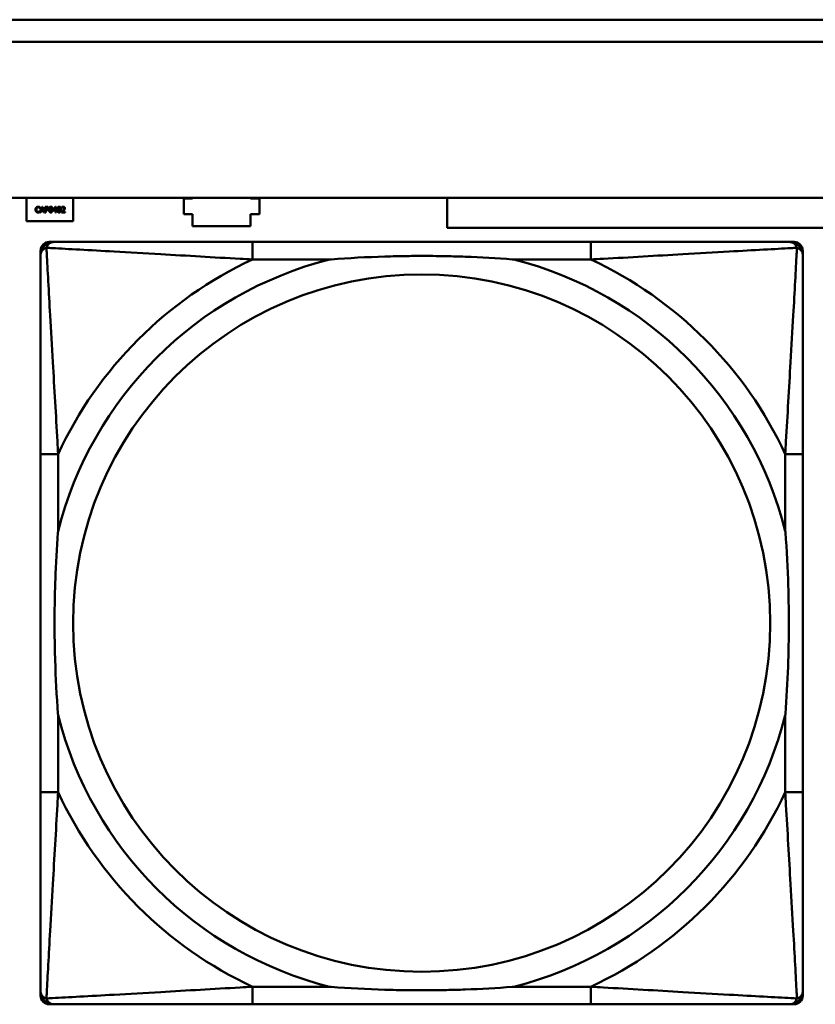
# Model space of a CAD drawing. Header units: inches. Extents: x 7.4 to 53, y 27.5 to 52.4.
# Tile 63 of 128: x 37.145 to 37.86, y 33.091 to 33.976. Entities that reach past the tile are written whole.
import ezdxf

# ---------------------------------------------------------------- set-up
doc = ezdxf.new("R2010")
doc.units = ezdxf.units.IN
doc.header["$MEASUREMENT"] = 0
doc.layers.add('Visible Edges(ANSI)', color=7, linetype='Continuous', lineweight=50)
doc.layers.add('Visible Tangent Edges(ANSI)', color=7, linetype='Continuous', lineweight=50)

msp = doc.modelspace()

# ---------------------------------------------------------------- linework, layer by layer
at = {"layer": 'Visible Edges(ANSI)'}
for p, q in [((34.70182, 33.97622), (42.14884, 33.97622)), ((42.14884, 33.95622), (34.70182, 33.95622)), ((25.05481, 33.81622), (42.14884, 33.81622)), ((37.15157, 33.79505), (37.15157, 33.81622)), ((37.19357, 33.81622), (37.19357, 33.79505)), ((37.30081, 33.81555), (37.30081, 33.81622)), ((37.35281, 33.81622), (37.35281, 33.81555)), ((37.52957, 33.78905), (37.52957, 33.81622)), ((37.16342, 33.80697), (37.16336, 33.80697)), ((37.16342, 33.80777), (37.16342, 33.80697)), ((37.1635, 33.80311), (37.16518, 33.80811)), ((37.16558, 33.80743), (37.16481, 33.80507)), ((37.16518, 33.80811), (37.166, 33.80811)), ((37.16635, 33.80507), (37.16558, 33.80743)), ((37.166, 33.80811), (37.16769, 33.80311)), ((37.16816, 33.80311), (37.16816, 33.80811)), ((37.16816, 33.80811), (37.16942, 33.80811)), ((37.16938, 33.80753), (37.16882, 33.80753)), ((37.16882, 33.80753), (37.16882, 33.80554)), ((37.17533, 33.80553), (37.17757, 33.80811)), ((37.17754, 33.80732), (37.17586, 33.80536)), ((37.17754, 33.80536), (37.17754, 33.80732)), ((37.17757, 33.80811), (37.17818, 33.80811)), ((37.17818, 33.80811), (37.17818, 33.80536)), ((37.18317, 33.8072), (37.18317, 33.80791)), ((37.18321, 33.8072), (37.18317, 33.8072)), ((37.29281, 33.80155), (37.29281, 33.81555)), ((37.29281, 33.81555), (37.30081, 33.81555)), ((37.35281, 33.81555), (37.36081, 33.81555)), ((37.36081, 33.81555), (37.36081, 33.80155)), ((37.16337, 33.80424), (37.16342, 33.80424)), ((37.16342, 33.80424), (37.16342, 33.80345)), ((37.16417, 33.80311), (37.1635, 33.80311)), ((37.16462, 33.8045), (37.16417, 33.80311)), ((37.16653, 33.8045), (37.16462, 33.8045)), ((37.16481, 33.80507), (37.16635, 33.80507)), ((37.16699, 33.80311), (37.16653, 33.8045)), ((37.16769, 33.80311), (37.16699, 33.80311)), ((37.16882, 33.80311), (37.16816, 33.80311)), ((37.16882, 33.80554), (37.16928, 33.80554)), ((37.16882, 33.80497), (37.16882, 33.80311)), ((37.16939, 33.80497), (37.16882, 33.80497)), ((37.17533, 33.80482), (37.17533, 33.80553)), ((37.17754, 33.80482), (37.17533, 33.80482)), ((37.17586, 33.80536), (37.17754, 33.80536)), ((37.17754, 33.80311), (37.17754, 33.80482)), ((37.17818, 33.80311), (37.17754, 33.80311)), ((37.17818, 33.80536), (37.17878, 33.80536)), ((37.17818, 33.80482), (37.17818, 33.80311)), ((37.17878, 33.80482), (37.17818, 33.80482)), ((37.17878, 33.80536), (37.17878, 33.80482)), ((37.18307, 33.80311), (37.18307, 33.80382)), ((37.18615, 33.80311), (37.18307, 33.80311)), ((37.1837, 33.80369), (37.18615, 33.80369)), ((37.18615, 33.80369), (37.18615, 33.80311)), ((37.30081, 33.80155), (37.29281, 33.80155)), ((37.30081, 33.79055), (37.30081, 33.80155)), ((37.35281, 33.80155), (37.35281, 33.79055)), ((37.36081, 33.80155), (37.35281, 33.80155)), ((37.19357, 33.79505), (37.15157, 33.79505)), ((37.35281, 33.79055), (37.30081, 33.79055)), ((38.12957, 33.78905), (37.52957, 33.78905)), ((37.17199, 33.7765), (37.17594, 33.7765)), ((37.65861, 33.7765), (37.35468, 33.7765)), ((37.83735, 33.7765), (37.84129, 33.7765)), ((37.16412, 33.09933), (37.16412, 33.76862)), ((37.84916, 33.76862), (37.84916, 33.76469)), ((37.16413, 33.58595), (37.16413, 33.28202)), ((37.84916, 33.28202), (37.84916, 33.58595)), ((37.84916, 33.10328), (37.84916, 33.09933)), ((37.84129, 33.09146), (37.17199, 33.09146)), ((37.35468, 33.09147), (37.65861, 33.09147))]:
    msp.add_line(p, q, dxfattribs=at)
for centre, radius, start, end in [((37.17199, 33.76862), 0.00787, 90, 180), ((37.17594, 33.76469), 0.01181, 90.00001, 180), ((37.83735, 33.76469), 0.01181, 0, 89.99999), ((37.84129, 33.76862), 0.00787, 0, 90), ((37.17199, 33.09933), 0.00787, 180, 270), ((37.17594, 33.10328), 0.01181, 180, 269.99999), ((37.83735, 33.10328), 0.01181, 270.00001, 360), ((37.84129, 33.09933), 0.00787, 270, 0)]:
    msp.add_arc(centre, radius, start, end, dxfattribs=at)
for points in [[(37.15962, 33.8056), (37.15962, 33.80623), (37.15994, 33.80716), (37.16025, 33.80751)], [(37.16025, 33.80751), (37.16055, 33.80784), (37.16137, 33.8082), (37.16187, 33.8082)], [(37.16076, 33.80711), (37.16055, 33.80686), (37.16032, 33.80608), (37.16032, 33.8056)], [(37.16187, 33.80763), (37.16155, 33.80763), (37.16098, 33.80737), (37.16076, 33.80711)], [(37.16187, 33.8082), (37.16212, 33.8082), (37.16256, 33.80812), (37.16275, 33.80807)], [(37.1628, 33.80739), (37.16261, 33.80749), (37.16216, 33.80763), (37.16187, 33.80763)], [(37.16275, 33.80807), (37.16291, 33.80801), (37.16325, 33.80786), (37.16342, 33.80777)], [(37.16336, 33.80697), (37.16327, 33.80705), (37.163, 33.80728), (37.1628, 33.80739)], [(37.17027, 33.80734), (37.17011, 33.80745), (37.16969, 33.80753), (37.16938, 33.80753)], [(37.16942, 33.80811), (37.16986, 33.80811), (37.17049, 33.80796), (37.17073, 33.80779)], [(37.17063, 33.80658), (37.17063, 33.80684), (37.17045, 33.80722), (37.17027, 33.80734)], [(37.17073, 33.80779), (37.171, 33.8076), (37.17132, 33.80702), (37.17132, 33.8066)], [(37.17173, 33.8056), (37.17173, 33.80696), (37.17251, 33.80821), (37.17333, 33.80821)], [(37.17258, 33.80713), (37.17248, 33.80687), (37.17241, 33.80609), (37.17241, 33.8056)], [(37.17333, 33.80765), (37.17305, 33.80765), (37.17269, 33.80739), (37.17258, 33.80713)], [(37.17333, 33.80821), (37.17415, 33.80821), (37.17492, 33.80691), (37.17492, 33.80561)], [(37.17406, 33.80713), (37.17396, 33.80739), (37.17361, 33.80765), (37.17333, 33.80765)], [(37.17424, 33.80561), (37.17424, 33.80612), (37.17416, 33.80688), (37.17406, 33.80713)], [(37.17923, 33.8056), (37.17923, 33.80696), (37.18001, 33.80821), (37.18083, 33.80821)], [(37.18008, 33.80713), (37.17998, 33.80687), (37.17991, 33.80609), (37.17991, 33.8056)], [(37.18083, 33.80765), (37.18055, 33.80765), (37.18019, 33.80739), (37.18008, 33.80713)], [(37.18083, 33.80821), (37.18165, 33.80821), (37.18243, 33.80691), (37.18243, 33.80561)], [(37.18156, 33.80713), (37.18146, 33.80739), (37.18111, 33.80765), (37.18083, 33.80765)], [(37.18175, 33.80561), (37.18175, 33.80612), (37.18167, 33.80688), (37.18156, 33.80713)], [(37.18317, 33.80791), (37.18338, 33.80801), (37.18412, 33.80821), (37.18445, 33.80821)], [(37.1837, 33.80747), (37.18355, 33.80742), (37.18329, 33.80726), (37.18321, 33.8072)], [(37.1844, 33.80763), (37.18423, 33.80763), (37.18386, 33.80754), (37.1837, 33.80747)], [(37.18502, 33.80743), (37.1849, 33.80753), (37.18459, 33.80763), (37.1844, 33.80763)], [(37.18445, 33.80821), (37.18515, 33.80821), (37.18594, 33.80747), (37.18594, 33.80684)], [(37.18526, 33.8068), (37.18526, 33.80701), (37.18513, 33.80733), (37.18502, 33.80743)], [(37.16025, 33.80367), (37.15995, 33.804), (37.15962, 33.80497), (37.15962, 33.8056)], [(37.16186, 33.80302), (37.16137, 33.80302), (37.16055, 33.80335), (37.16025, 33.80367)], [(37.16032, 33.8056), (37.16032, 33.80509), (37.16056, 33.80435), (37.16078, 33.80409)], [(37.16078, 33.80409), (37.16099, 33.80384), (37.16155, 33.80359), (37.16187, 33.80359)], [(37.16275, 33.80316), (37.16253, 33.80309), (37.16216, 33.80302), (37.16186, 33.80302)], [(37.16187, 33.80359), (37.16216, 33.80359), (37.16265, 33.80373), (37.16284, 33.80384)], [(37.16342, 33.80345), (37.16325, 33.80337), (37.16296, 33.80323), (37.16275, 33.80316)], [(37.16284, 33.80384), (37.16302, 33.80395), (37.16329, 33.80416), (37.16337, 33.80424)], [(37.16928, 33.80554), (37.16968, 33.80554), (37.17018, 33.80567), (37.17034, 33.80584)], [(37.17088, 33.80549), (37.17062, 33.80523), (37.16992, 33.80497), (37.16939, 33.80497)], [(37.17034, 33.80584), (37.17049, 33.80599), (37.17063, 33.80634), (37.17063, 33.80658)], [(37.17132, 33.8066), (37.17132, 33.80628), (37.17109, 33.80569), (37.17088, 33.80549)], [(37.17333, 33.803), (37.1725, 33.803), (37.17173, 33.80429), (37.17173, 33.8056)], [(37.17241, 33.8056), (37.17241, 33.80508), (37.17247, 33.80437), (37.17258, 33.8041)], [(37.17258, 33.8041), (37.17267, 33.80384), (37.17303, 33.80356), (37.17333, 33.80356)], [(37.17492, 33.80561), (37.17492, 33.80426), (37.17414, 33.803), (37.17333, 33.803)], [(37.17333, 33.80356), (37.1736, 33.80356), (37.17396, 33.80382), (37.17406, 33.80408)], [(37.17406, 33.80408), (37.17416, 33.80433), (37.17424, 33.80509), (37.17424, 33.80561)], [(37.18083, 33.803), (37.18, 33.803), (37.17923, 33.80429), (37.17923, 33.8056)], [(37.17991, 33.8056), (37.17991, 33.80508), (37.17998, 33.80437), (37.18008, 33.8041)], [(37.18008, 33.8041), (37.18018, 33.80384), (37.18054, 33.80356), (37.18083, 33.80356)], [(37.18243, 33.80561), (37.18243, 33.80426), (37.18164, 33.803), (37.18083, 33.803)], [(37.18083, 33.80356), (37.18111, 33.80356), (37.18147, 33.80382), (37.18157, 33.80408)], [(37.18157, 33.80408), (37.18167, 33.80433), (37.18175, 33.80509), (37.18175, 33.80561)], [(37.18307, 33.80382), (37.1834, 33.80413), (37.18399, 33.80471), (37.18427, 33.80502)], [(37.18502, 33.80498), (37.1847, 33.80464), (37.18393, 33.8039), (37.1837, 33.80369)], [(37.18427, 33.80502), (37.18485, 33.80565), (37.18526, 33.8064), (37.18526, 33.8068)], [(37.18568, 33.80584), (37.18556, 33.80562), (37.18521, 33.80519), (37.18502, 33.80498)], [(37.18594, 33.80684), (37.18594, 33.80654), (37.18581, 33.80605), (37.18568, 33.80584)]]:
    msp.add_open_spline(points, degree=2, dxfattribs=at)
for points, knots in [([(37.35468, 33.7765), (37.35111, 33.7765), (37.34752, 33.7765), (37.34393, 33.7765), (37.31072, 33.7765), (37.27701, 33.7765), (37.24615, 33.7765), (37.21921, 33.7765), (37.19366, 33.7765), (37.18022, 33.7765), (37.17861, 33.7765), (37.17718, 33.7765), (37.17594, 33.7765)], [0, 0, 0, 0, 0.0272471, 0.0272471, 0.0272471, 0.2790553, 0.2790553, 0.2790553, 0.4988354, 0.4988354, 0.4988354, 0.5252205, 0.5252205, 0.5252205, 0.5252205]), ([(37.83735, 33.7765), (37.82246, 33.7765), (37.78086, 33.7765), (37.74022, 33.7765), (37.71369, 33.7765), (37.68583, 33.7765), (37.65861, 33.7765)], [-0.5252205, -0.5252205, -0.5252205, -0.5252205, -0.20743, -0.20743, -0.20743, 0, 0, 0, 0]), ([(37.16413, 33.76469), (37.16413, 33.7498), (37.16413, 33.7082), (37.16413, 33.66755), (37.16413, 33.64102), (37.16413, 33.61317), (37.16413, 33.58595)], [-0.5252205, -0.5252205, -0.5252205, -0.5252205, -0.20743, -0.20743, -0.20743, 0, 0, 0, 0]), ([(37.4239, 33.76075), (37.42433, 33.76078), (37.42477, 33.76082), (37.44127, 33.76206), (37.45734, 33.76292), (37.48029, 33.76363), (37.48699, 33.76377), (37.49617, 33.76388), (37.49864, 33.7639), (37.50272, 33.76392), (37.50432, 33.76393), (37.50745, 33.76393), (37.50898, 33.76393), (37.51255, 33.76391), (37.51459, 33.7639), (37.52077, 33.76384), (37.5249, 33.76378), (37.53463, 33.76358), (37.54023, 33.76342), (37.56, 33.7627), (37.57404, 33.76191), (37.58852, 33.76082), (37.58895, 33.76078), (37.58939, 33.76075)], [-0.416114, -0.416114, -0.416114, -0.416114, -0.4127691, -0.4127691, -0.2896446, -0.2896446, -0.2388934, -0.2388934, -0.2201881, -0.2201881, -0.2080204, -0.2080204, -0.196499, -0.196499, -0.1809939, -0.1809939, -0.149741, -0.149741, -0.1073162, -0.1073162, 0, 0, 0.0033356, 0.0033356, 0.0033356, 0.0033356]), ([(37.84916, 33.58595), (37.84916, 33.58952), (37.84916, 33.59311), (37.84916, 33.5967), (37.84916, 33.62991), (37.84916, 33.66362), (37.84916, 33.69448), (37.84916, 33.72142), (37.84916, 33.74697), (37.84916, 33.76041), (37.84916, 33.76202), (37.84916, 33.76345), (37.84916, 33.76469)], [0, 0, 0, 0, 0.0272471, 0.0272471, 0.0272471, 0.2790553, 0.2790553, 0.2790553, 0.4988354, 0.4988354, 0.4988354, 0.5252205, 0.5252205, 0.5252205, 0.5252205]), ([(37.17988, 33.35124), (37.17984, 33.35167), (37.17981, 33.35211), (37.17857, 33.36861), (37.17771, 33.38468), (37.177, 33.40763), (37.17686, 33.41433), (37.17675, 33.4235), (37.17673, 33.42598), (37.1767, 33.43005), (37.1767, 33.43166), (37.1767, 33.43479), (37.1767, 33.43631), (37.17671, 33.43988), (37.17673, 33.44193), (37.17678, 33.44811), (37.17685, 33.45224), (37.17705, 33.46197), (37.17721, 33.46757), (37.17793, 33.48733), (37.17872, 33.50138), (37.17981, 33.51586), (37.17984, 33.51629), (37.17988, 33.51673)], [-0.416114, -0.416114, -0.416114, -0.416114, -0.4127691, -0.4127691, -0.2896446, -0.2896446, -0.2388934, -0.2388934, -0.2201881, -0.2201881, -0.2080204, -0.2080204, -0.196499, -0.196499, -0.1809939, -0.1809939, -0.149741, -0.149741, -0.1073162, -0.1073162, 0, 0, 0.0033356, 0.0033356, 0.0033356, 0.0033356]), ([(37.83341, 33.51673), (37.83344, 33.51629), (37.83348, 33.51586), (37.83472, 33.49935), (37.83558, 33.48329), (37.83629, 33.46034), (37.83643, 33.45364), (37.83654, 33.44446), (37.83656, 33.44199), (37.83658, 33.43791), (37.83659, 33.4363), (37.83659, 33.43317), (37.83659, 33.43165), (37.83658, 33.42808), (37.83656, 33.42603), (37.8365, 33.41985), (37.83644, 33.41573), (37.83624, 33.406), (37.83608, 33.4004), (37.83536, 33.38063), (37.83457, 33.36659), (37.83348, 33.35211), (37.83344, 33.35167), (37.83341, 33.35124)], [-0.416114, -0.416114, -0.416114, -0.416114, -0.4127691, -0.4127691, -0.2896446, -0.2896446, -0.2388934, -0.2388934, -0.2201881, -0.2201881, -0.2080204, -0.2080204, -0.196499, -0.196499, -0.1809939, -0.1809939, -0.149741, -0.149741, -0.1073162, -0.1073162, 0, 0, 0.0033356, 0.0033356, 0.0033356, 0.0033356]), ([(37.16413, 33.28202), (37.16413, 33.2548), (37.16413, 33.22694), (37.16413, 33.20041), (37.16413, 33.15977), (37.16413, 33.11817), (37.16413, 33.10328)], [3.9382945, 3.9382945, 3.9382945, 3.9382945, 4.1457245, 4.1457245, 4.1457245, 4.463515, 4.463515, 4.463515, 4.463515]), ([(37.84916, 33.10328), (37.84916, 33.11817), (37.84916, 33.15977), (37.84916, 33.20041), (37.84916, 33.22694), (37.84916, 33.2548), (37.84916, 33.28202)], [-0.5252205, -0.5252205, -0.5252205, -0.5252205, -0.20743, -0.20743, -0.20743, 0, 0, 0, 0]), ([(37.58939, 33.10722), (37.58895, 33.10718), (37.58852, 33.10715), (37.57404, 33.10606), (37.56, 33.10527), (37.54023, 33.10455), (37.53463, 33.10439), (37.5249, 33.10418), (37.52077, 33.10412), (37.51459, 33.10406), (37.51255, 33.10405), (37.50898, 33.10404), (37.50745, 33.10404), (37.50432, 33.10404), (37.50272, 33.10404), (37.49864, 33.10406), (37.49617, 33.10409), (37.48699, 33.1042), (37.48029, 33.10434), (37.45734, 33.10504), (37.44127, 33.1059), (37.42477, 33.10715), (37.42433, 33.10718), (37.4239, 33.10722)], [-0.4149464, -0.4149464, -0.4149464, -0.4149464, -0.41162, -0.41162, -0.3046026, -0.3046026, -0.2622958, -0.2622958, -0.23113, -0.23113, -0.215668, -0.215668, -0.2041787, -0.2041787, -0.1920448, -0.1920448, -0.1733916, -0.1733916, -0.1227817, -0.1227817, 0, 0, 0.0033356, 0.0033356, 0.0033356, 0.0033356]), ([(37.17594, 33.09147), (37.19083, 33.09147), (37.23243, 33.09147), (37.27307, 33.09147), (37.2996, 33.09147), (37.32746, 33.09147), (37.35468, 33.09147)], [-0.5252205, -0.5252205, -0.5252205, -0.5252205, -0.20743, -0.20743, -0.20743, 0, 0, 0, 0]), ([(37.65861, 33.09147), (37.68583, 33.09147), (37.71369, 33.09147), (37.74022, 33.09147), (37.78086, 33.09147), (37.82246, 33.09147), (37.83735, 33.09147)], [3.9382945, 3.9382945, 3.9382945, 3.9382945, 4.1457245, 4.1457245, 4.1457245, 4.463515, 4.463515, 4.463515, 4.463515])]:
    msp.add_open_spline(points, degree=3, knots=knots, dxfattribs=at)
at = {"layer": 'Visible Tangent Edges(ANSI)'}
for p, q in [((37.35468, 33.7765), (37.35468, 33.76075)), ((37.65861, 33.7765), (37.65861, 33.76075)), ((37.35468, 33.76075), (37.4239, 33.76075)), ((37.58939, 33.76075), (37.65861, 33.76075)), ((37.17988, 33.58595), (37.16413, 33.58595)), ((37.17988, 33.51673), (37.17988, 33.58595)), ((37.84916, 33.58595), (37.83341, 33.58595)), ((37.83341, 33.58595), (37.83341, 33.51673)), ((37.17988, 33.28202), (37.17988, 33.35124)), ((37.83341, 33.35124), (37.83341, 33.28202)), ((37.17988, 33.28202), (37.16413, 33.28202)), ((37.84916, 33.28202), (37.83341, 33.28202)), ((37.35468, 33.10722), (37.35468, 33.09147)), ((37.4239, 33.10722), (37.35468, 33.10722)), ((37.65861, 33.10722), (37.58939, 33.10722)), ((37.65861, 33.10722), (37.65861, 33.09147))]:
    msp.add_line(p, q, dxfattribs=at)
msp.add_circle((37.50664, 33.43398), 0.31328, dxfattribs=at)
for radius, start, end in [(0.33708, 104.21029, 165.78971), (0.36037, 114.94069, 155.05931), (0.33708, 14.21029, 75.78971), (0.36037, 24.94069, 65.05931), (0.33708, 194.21029, 255.78971), (0.33708, 284.21029, 345.78971), (0.36037, 204.94069, 245.05931), (0.36037, 294.94069, 335.05931)]:
    msp.add_arc((37.50664, 33.43398), radius, start, end, dxfattribs=at)
for points, knots in [([(37.16941, 33.77121), (37.16959, 33.7718), (37.1698, 33.77234), (37.17034, 33.77339), (37.17067, 33.77388), (37.17128, 33.77459), (37.17153, 33.77484), (37.17194, 33.77518), (37.17208, 33.77528), (37.17245, 33.77554), (37.17269, 33.77569), (37.17335, 33.77602), (37.17378, 33.77618), (37.17477, 33.77643), (37.17533, 33.7765), (37.17594, 33.7765)], [-0.00012419, -0.00012419, -0.00012419, -0.00012419, 0.00449537, 0.00449537, 0.00977487, 0.00977487, 0.01307456, 0.01307456, 0.0147244, 0.0147244, 0.01736415, 0.01736415, 0.02158775, 0.02158775, 0.02627331, 0.02627331, 0.02627331, 0.02627331]), ([(37.83735, 33.7765), (37.83796, 33.7765), (37.83852, 33.77643), (37.83951, 33.77618), (37.83994, 33.77602), (37.8406, 33.77569), (37.84084, 33.77554), (37.84121, 33.77528), (37.84135, 33.77518), (37.84175, 33.77484), (37.84201, 33.77459), (37.84262, 33.77388), (37.84295, 33.77339), (37.84349, 33.77234), (37.8437, 33.7718), (37.84388, 33.77121)], [-0.02627331, -0.02627331, -0.02627331, -0.02627331, -0.02158775, -0.02158775, -0.01736415, -0.01736415, -0.0147244, -0.0147244, -0.01307456, -0.01307456, -0.00977487, -0.00977487, -0.00449537, -0.00449537, 0.00012419, 0.00012419, 0.00012419, 0.00012419]), ([(37.16413, 33.76469), (37.16413, 33.7653), (37.1642, 33.76586), (37.16444, 33.76684), (37.16461, 33.76728), (37.16494, 33.76794), (37.16508, 33.76818), (37.16534, 33.76855), (37.16545, 33.76869), (37.16579, 33.76909), (37.16603, 33.76935), (37.16674, 33.76996), (37.16724, 33.77029), (37.16829, 33.77082), (37.16883, 33.77104), (37.16941, 33.77121)], [-0.02627331, -0.02627331, -0.02627331, -0.02627331, -0.02158775, -0.02158775, -0.01736415, -0.01736415, -0.0147244, -0.0147244, -0.01307456, -0.01307456, -0.00977487, -0.00977487, -0.00449537, -0.00449537, 0.00012419, 0.00012419, 0.00012419, 0.00012419]), ([(37.17988, 33.58595), (37.17967, 33.58969), (37.17947, 33.59347), (37.17794, 33.62082), (37.17651, 33.645), (37.1743, 33.68284), (37.17349, 33.6969), (37.1715, 33.73213), (37.17041, 33.75225), (37.1696, 33.76769), (37.1695, 33.76952), (37.16941, 33.77121)], [0, 0, 0, 0, 0.0278591, 0.0278591, 0.201273, 0.201273, 0.3066357, 0.3066357, 0.475216, 0.475216, 0.5007189, 0.5007189, 0.5007189, 0.5007189]), ([(37.16941, 33.77121), (37.17111, 33.77113), (37.17294, 33.77103), (37.18838, 33.77022), (37.2085, 33.76913), (37.24373, 33.76714), (37.25778, 33.76632), (37.29562, 33.76412), (37.3198, 33.76268), (37.34716, 33.76116), (37.35093, 33.76095), (37.35468, 33.76075)], [-0.5007189, -0.5007189, -0.5007189, -0.5007189, -0.475216, -0.475216, -0.3066357, -0.3066357, -0.201273, -0.201273, -0.0278591, -0.0278591, 0, 0, 0, 0]), ([(37.65861, 33.76075), (37.66235, 33.76095), (37.66613, 33.76116), (37.69348, 33.76268), (37.71767, 33.76412), (37.7555, 33.76632), (37.76956, 33.76714), (37.80479, 33.76913), (37.82491, 33.77022), (37.84035, 33.77103), (37.84218, 33.77113), (37.84388, 33.77121)], [0, 0, 0, 0, 0.0278591, 0.0278591, 0.201273, 0.201273, 0.3066357, 0.3066357, 0.475216, 0.475216, 0.5007189, 0.5007189, 0.5007189, 0.5007189]), ([(37.84388, 33.77121), (37.84379, 33.76952), (37.84369, 33.76769), (37.84288, 33.75225), (37.84179, 33.73213), (37.8398, 33.6969), (37.83899, 33.68284), (37.83678, 33.645), (37.83534, 33.62082), (37.83382, 33.59347), (37.83361, 33.58969), (37.83341, 33.58595)], [-0.5007189, -0.5007189, -0.5007189, -0.5007189, -0.475216, -0.475216, -0.3066357, -0.3066357, -0.201273, -0.201273, -0.0278591, -0.0278591, 0, 0, 0, 0]), ([(37.84388, 33.77121), (37.84446, 33.77104), (37.845, 33.77082), (37.84605, 33.77029), (37.84654, 33.76996), (37.84725, 33.76935), (37.8475, 33.76909), (37.84784, 33.76869), (37.84794, 33.76855), (37.8482, 33.76818), (37.84835, 33.76794), (37.84868, 33.76728), (37.84884, 33.76684), (37.84909, 33.76586), (37.84916, 33.7653), (37.84916, 33.76469)], [-0.00012419, -0.00012419, -0.00012419, -0.00012419, 0.00449537, 0.00449537, 0.00977487, 0.00977487, 0.01307456, 0.01307456, 0.0147244, 0.0147244, 0.01736415, 0.01736415, 0.02158775, 0.02158775, 0.02627331, 0.02627331, 0.02627331, 0.02627331]), ([(37.16941, 33.09675), (37.1695, 33.09845), (37.1696, 33.10028), (37.17041, 33.11571), (37.1715, 33.13583), (37.17349, 33.17107), (37.1743, 33.18512), (37.17651, 33.22296), (37.17794, 33.24714), (37.17947, 33.2745), (37.17967, 33.27827), (37.17988, 33.28202)], [-4.4390134, -4.4390134, -4.4390134, -4.4390134, -4.4135105, -4.4135105, -4.2449302, -4.2449302, -4.1395675, -4.1395675, -3.9661536, -3.9661536, -3.9382945, -3.9382945, -3.9382945, -3.9382945]), ([(37.83341, 33.28202), (37.83361, 33.27827), (37.83382, 33.2745), (37.83534, 33.24714), (37.83678, 33.22296), (37.83899, 33.18512), (37.8398, 33.17107), (37.84179, 33.13583), (37.84288, 33.11571), (37.84369, 33.10028), (37.84379, 33.09845), (37.84388, 33.09675)], [0, 0, 0, 0, 0.0278591, 0.0278591, 0.201273, 0.201273, 0.3066357, 0.3066357, 0.475216, 0.475216, 0.5007189, 0.5007189, 0.5007189, 0.5007189]), ([(37.16941, 33.09675), (37.16883, 33.09693), (37.16829, 33.09714), (37.16724, 33.09768), (37.16674, 33.09801), (37.16603, 33.09862), (37.16579, 33.09887), (37.16545, 33.09928), (37.16534, 33.09942), (37.16508, 33.09979), (37.16494, 33.10003), (37.16461, 33.10069), (37.16444, 33.10112), (37.1642, 33.10211), (37.16413, 33.10267), (37.16413, 33.10328)], [-0.00012419, -0.00012419, -0.00012419, -0.00012419, 0.00449537, 0.00449537, 0.00977487, 0.00977487, 0.01307456, 0.01307456, 0.0147244, 0.0147244, 0.01736415, 0.01736415, 0.02158775, 0.02158775, 0.02627331, 0.02627331, 0.02627331, 0.02627331]), ([(37.35468, 33.10722), (37.35093, 33.10701), (37.34716, 33.1068), (37.3198, 33.10528), (37.29562, 33.10385), (37.25778, 33.10164), (37.24373, 33.10083), (37.2085, 33.09883), (37.18838, 33.09775), (37.17294, 33.09694), (37.17111, 33.09684), (37.16941, 33.09675)], [0, 0, 0, 0, 0.0278591, 0.0278591, 0.201273, 0.201273, 0.3066357, 0.3066357, 0.475216, 0.475216, 0.5007189, 0.5007189, 0.5007189, 0.5007189]), ([(37.84388, 33.09675), (37.84218, 33.09684), (37.84035, 33.09694), (37.82491, 33.09775), (37.80479, 33.09883), (37.76956, 33.10083), (37.7555, 33.10164), (37.71767, 33.10385), (37.69348, 33.10528), (37.66613, 33.1068), (37.66235, 33.10701), (37.65861, 33.10722)], [-4.4390134, -4.4390134, -4.4390134, -4.4390134, -4.4135105, -4.4135105, -4.2449302, -4.2449302, -4.1395675, -4.1395675, -3.9661536, -3.9661536, -3.9382945, -3.9382945, -3.9382945, -3.9382945]), ([(37.84916, 33.10328), (37.84916, 33.10267), (37.84909, 33.10211), (37.84884, 33.10112), (37.84868, 33.10069), (37.84835, 33.10003), (37.8482, 33.09979), (37.84794, 33.09942), (37.84784, 33.09928), (37.8475, 33.09887), (37.84725, 33.09862), (37.84654, 33.09801), (37.84605, 33.09768), (37.845, 33.09714), (37.84446, 33.09693), (37.84388, 33.09675)], [-0.02627331, -0.02627331, -0.02627331, -0.02627331, -0.02158775, -0.02158775, -0.01736415, -0.01736415, -0.0147244, -0.0147244, -0.01307456, -0.01307456, -0.00977487, -0.00977487, -0.00449537, -0.00449537, 0.00012419, 0.00012419, 0.00012419, 0.00012419]), ([(37.17594, 33.09147), (37.17533, 33.09147), (37.17477, 33.09154), (37.17378, 33.09178), (37.17335, 33.09195), (37.17269, 33.09228), (37.17245, 33.09242), (37.17208, 33.09268), (37.17194, 33.09279), (37.17153, 33.09312), (37.17128, 33.09337), (37.17067, 33.09408), (37.17034, 33.09458), (37.1698, 33.09563), (37.16959, 33.09616), (37.16941, 33.09675)], [-0.02627331, -0.02627331, -0.02627331, -0.02627331, -0.02158775, -0.02158775, -0.01736415, -0.01736415, -0.0147244, -0.0147244, -0.01307456, -0.01307456, -0.00977487, -0.00977487, -0.00449537, -0.00449537, 0.00012419, 0.00012419, 0.00012419, 0.00012419]), ([(37.84388, 33.09675), (37.8437, 33.09616), (37.84349, 33.09563), (37.84295, 33.09458), (37.84262, 33.09408), (37.84201, 33.09337), (37.84175, 33.09312), (37.84135, 33.09279), (37.84121, 33.09268), (37.84084, 33.09242), (37.8406, 33.09228), (37.83994, 33.09195), (37.83951, 33.09178), (37.83852, 33.09154), (37.83796, 33.09147), (37.83735, 33.09147)], [-0.00012419, -0.00012419, -0.00012419, -0.00012419, 0.00449537, 0.00449537, 0.00977487, 0.00977487, 0.01307456, 0.01307456, 0.0147244, 0.0147244, 0.01736415, 0.01736415, 0.02158775, 0.02158775, 0.02627331, 0.02627331, 0.02627331, 0.02627331])]:
    msp.add_open_spline(points, degree=3, knots=knots, dxfattribs=at)

doc.saveas('drawing.dxf')
